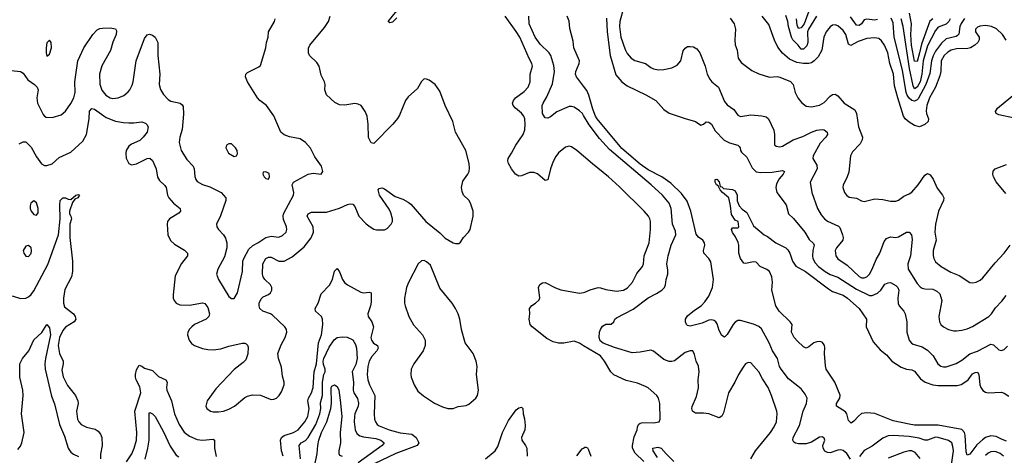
# Model space of a CAD drawing. Header units: inches. Extents: x 1173000 to 1307049, y 522583 to 678455.
# Tile 47 of 256: x 1205723 to 1213192, y 541516 to 544823. Entities that reach past the tile are written whole.
import ezdxf

# ---------------------------------------------------------------- set-up
doc = ezdxf.new("R2010")
doc.units = ezdxf.units.IN
doc.header["$MEASUREMENT"] = 0
doc.layers.add('B2504', color=7, linetype='Continuous')
doc.layers.add('B2514', color=7, linetype='Continuous')

msp = doc.modelspace()

# ---------------------------------------------------------------- linework, layer by layer
at = {"layer": 'B2504', "color": 5}
for points, elevation in [([(1208582.7, 544837.3), (1208550, 544804.1), (1208530, 544798), (1208517.2, 544810), (1208584.9, 544890)], 780), ([(1205610, 544442), (1205730, 544430.4), (1205750, 544415.8), (1205785.5, 544365.5), (1205835.9, 544330), (1205854.3, 544310), (1205863.5, 544290), (1205854, 544230), (1205858.5, 544190), (1205902.2, 544102.2), (1205910.3, 544090.3), (1205923, 544083), (1205970, 544081.1), (1206038.4, 544101.6), (1206070, 544128.2), (1206110, 544186), (1206132.7, 544230), (1206144.4, 544270), (1206142.2, 544350), (1206163.8, 544510), (1206210, 544608.2), (1206278.4, 544710), (1206310, 544744.4), (1206330, 544754.9), (1206350, 544758.7), (1206410, 544760.4), (1206450, 544752.7), (1206458, 544738), (1206453.7, 544710), (1206429.2, 544650.8), (1206411.1, 544588.9), (1206346.5, 544473.5), (1206327.7, 544410), (1206332.1, 544332.1), (1206346.5, 544286.5), (1206376, 544250), (1206408.4, 544230), (1206430, 544223.2), (1206470, 544228.3), (1206511.7, 544248.3), (1206545.3, 544274.7), (1206557.4, 544290), (1206575.3, 544324.7), (1206582.7, 544350), (1206606.4, 544510), (1206670, 544681), (1206690, 544706.8), (1206707.6, 544712.4), (1206730, 544704.9), (1206750, 544690.6), (1206770.4, 544650), (1206770.2, 544550), (1206786.7, 544410), (1206780.5, 544330), (1206790, 544292.7), (1206814.2, 544254.2), (1206850, 544216.5), (1206870, 544205.3), (1206941, 544190), (1206956.7, 544176.7), (1206962.8, 544162.8), (1206964.4, 544104.4), (1206956.5, 543990), (1206937.2, 543930), (1206932, 543890), (1206947.2, 543830), (1206990, 543760.3), (1207038, 543710), (1207046.3, 543690), (1207051.5, 543631.6), (1207058.4, 543610), (1207070, 543593.4), (1207110, 543570.4), (1207165.6, 543554.4), (1207251.9, 543511.9), (1207287.7, 543470), (1207285.5, 543450), (1207246.4, 543333.6), (1207216, 543270), (1207218.8, 543250), (1207230.7, 543230), (1207269.3, 543189.3), (1207283.5, 543163.5), (1207293.6, 543130), (1207293.8, 543090), (1207277, 543023), (1207227, 542930), (1207216.4, 542890), (1207230.3, 542850), (1207310, 542722), (1207330, 542707.3), (1207350, 542707.3), (1207375.1, 542750), (1207411.9, 542910), (1207415.8, 542990), (1207422, 543010), (1207460.3, 543079.6), (1207491, 543109), (1207530, 543128.7), (1207590, 543168.6), (1207630, 543180.6), (1207690, 543172.9), (1207716.4, 543183.6), (1207743.5, 543210), (1207749.8, 543230), (1207747.8, 543250), (1207725, 543305), (1207721.7, 543330), (1207725.4, 543350), (1207800.6, 543490), (1207803.4, 543510), (1207789.8, 543570), (1207800.4, 543590), (1207910, 543649.2), (1207950, 543656.9), (1208009.3, 543650.7), (1208023.7, 543670), (1208012.6, 543710), (1207961.2, 543781.2), (1207927.8, 543847.8), (1207890.6, 543890.5), (1207850, 543918.8), (1207770, 543934), (1207730, 543947.6), (1207704, 543970), (1207650, 544092.7), (1207595.1, 544170), (1207543.7, 544210), (1207527, 544230), (1207451.6, 544350), (1207435.1, 544390), (1207439.3, 544410), (1207450, 544420.7), (1207536.1, 544463.9), (1207550, 544476), (1207591, 544610), (1207595.4, 544650), (1207606.9, 544690), (1207609.8, 544730.2), (1207657, 544810), (1207662, 544830)], 840), ([(1205719.2, 543880.8), (1205750, 543896.5), (1205770, 543895.3), (1205810, 543855.3), (1205850, 543780.7), (1205888.6, 543728.6), (1205910, 543715.5), (1205930, 543715.8), (1205970, 543729.1), (1206023.2, 543776.8), (1206110, 543818), (1206200.8, 543899.2), (1206230.6, 543950), (1206249.3, 544070), (1206252.3, 544127.8), (1206270, 544148.4), (1206290, 544143.6), (1206378.9, 544078.9), (1206450, 544052.4), (1206510, 544041), (1206550, 544038.6), (1206590, 544039), (1206650, 544047.2), (1206676.3, 544036.3), (1206687.4, 544027.4), (1206697, 544010), (1206688.9, 543970), (1206659.6, 543930), (1206633.4, 543906.6), (1206570, 543878.2), (1206550, 543862.7), (1206531.2, 543830), (1206527.7, 543807.7), (1206530.2, 543770.2), (1206550, 543730.6), (1206570, 543720.4), (1206610, 543728.7), (1206690, 543768), (1206710, 543770.6), (1206730, 543754), (1206757, 543690), (1206767.7, 543627.7), (1206782.6, 543602.5), (1206825.2, 543565.2), (1206833.1, 543550), (1206843.6, 543490), (1206854.9, 543470), (1206889.4, 543429.5), (1206939.5, 543390), (1206942, 543370), (1206930, 543354), (1206859.3, 543310), (1206844.2, 543290), (1206841.7, 543270), (1206847.7, 543190), (1206867.5, 543147.5), (1206898, 543118), (1206974.2, 543074.2), (1206997, 543050), (1206996.4, 543030), (1206950, 542971.6), (1206902.1, 542877.9), (1206886.1, 542733.9), (1206887.8, 542707.8), (1206894, 542690), (1206908.8, 542670), (1206937.2, 542657.2), (1207010, 542655.9), (1207110, 542674), (1207128.1, 542668.1), (1207150, 542638), (1207162.6, 542590), (1207158, 542570), (1207136.9, 542550), (1207050, 542507.8), (1207027.6, 542492.4), (1207010, 542472.8), (1206999.2, 542450), (1206996.4, 542430), (1207007.5, 542390), (1207025.8, 542365.8), (1207050, 542348.2), (1207110, 542327.5), (1207150, 542319.8), (1207190, 542317.7), (1207250, 542324.6), (1207310, 542344.6), (1207410, 542366.7), (1207430, 542367.4), (1207441.3, 542361.3), (1207451.7, 542351.7), (1207456, 542336), (1207454.5, 542285.5), (1207438.6, 542241.4), (1207419.1, 542220.9), (1207350, 542166.6), (1207210, 542021.1), (1207145.8, 541930), (1207135.1, 541890), (1207142.7, 541870), (1207170, 541850.8), (1207190, 541846.5), (1207230, 541846.1), (1207270, 541851.8), (1207310, 541865.9), (1207352.2, 541887.8), (1207430, 541954.3), (1207450, 541964.9), (1207490, 541974), (1207550, 541972.7), (1207610, 541946), (1207630, 541940.4), (1207650, 541942.4), (1207670, 541950.4), (1207691.2, 541970), (1207710, 541997.1), (1207729.8, 542050), (1207729.8, 542070), (1207716.3, 542116.3), (1207710, 542185.2), (1207686, 542250), (1207681.2, 542290), (1207705.6, 542354.4), (1207737.2, 542410), (1207749.7, 542450), (1207746.3, 542470), (1207733, 542490), (1207639.8, 542579.8), (1207626.3, 542590), (1207567.6, 542610), (1207543.5, 542630), (1207538.7, 542650), (1207540.8, 542670), (1207555.1, 542704.9), (1207570, 542718.6), (1207610, 542737.8), (1207625.1, 542750), (1207635.7, 542770), (1207634.8, 542790), (1207625.6, 542810), (1207581.8, 542850), (1207569.9, 542869.9), (1207564.7, 542890), (1207567.9, 542970), (1207589.3, 543010.7), (1207610, 543020.2), (1207630, 543019.3), (1207690, 542989.2), (1207730, 542990.2), (1207790, 543021.7), (1207880.7, 543099.3), (1207934.4, 543165.6), (1207951.1, 543210), (1207949.2, 543250), (1207904.4, 543330), (1207912, 543350), (1207937.8, 543362.2), (1208050, 543362.6), (1208150, 543391.3), (1208210, 543419.6), (1208230, 543424.6), (1208250, 543422.4), (1208264.9, 543404.9), (1208295.5, 543330), (1208350, 543273), (1208380.7, 543250), (1208410, 543232.4), (1208430, 543227.4), (1208490, 543227.4), (1208510, 543237), (1208541.7, 543270), (1208550.7, 543290), (1208550.7, 543310), (1208537.6, 543357.6), (1208525.1, 543385.1), (1208452.7, 543490), (1208442, 543530), (1208450, 543542), (1208470, 543546), (1208490, 543539.3), (1208570, 543480.3), (1208630, 543459.5), (1208670, 543438.3), (1208690, 543421.1), (1208803.7, 543290), (1208910, 543203.6), (1208950, 543165.4), (1209010, 543128.6), (1209030, 543122.9), (1209055.3, 543124.7), (1209066.6, 543133.4), (1209089.7, 543170), (1209128, 543210), (1209139.7, 543230), (1209164, 543330), (1209162.6, 543370), (1209142.6, 543430), (1209130, 543451.6), (1209089.8, 543489.8), (1209078.4, 543518.4), (1209073.4, 543550), (1209084, 543596), (1209123.1, 543650), (1209132.1, 543670), (1209135.8, 543695.8), (1209133.7, 543730), (1209106.9, 543830), (1209028.9, 543968.9), (1209007.6, 544050), (1208951.1, 544170), (1208910, 544281.2), (1208874.5, 544330), (1208830, 544363.7), (1208810, 544372.3), (1208790, 544372.7), (1208770, 544354), (1208740.4, 544299.6), (1208670, 544237), (1208650.4, 544210), (1208603.2, 544096.8), (1208587.8, 544072.2), (1208553.4, 544030), (1208410, 543884), (1208390, 543888.7), (1208370, 543928), (1208365.6, 544030), (1208357.6, 544090), (1208344.9, 544124.9), (1208312.7, 544170), (1208290, 544182), (1208265.6, 544185.6), (1208190, 544173.7), (1208150, 544177.2), (1208113.1, 544193.1), (1208050, 544252), (1208038.8, 544290), (1208039.8, 544330), (1208035.6, 544350), (1208010, 544402.7), (1207994.3, 544470), (1207977.5, 544497.5), (1207921.3, 544550), (1207914, 544570), (1207914, 544606), (1207923.5, 544630), (1208036.3, 544763.7), (1208066.3, 544810), (1208078.3, 544850)], 820), ([(1210000, 543786.4), (1209950, 543830.4), (1209910, 543856.5), (1209890, 543862.2), (1209864.2, 543855.8), (1209810, 543811.1), (1209790, 543784.4), (1209770, 543746.9), (1209748.9, 543690), (1209730, 543606.6), (1209710, 543602.2), (1209650, 543653.7), (1209623.8, 543663.8), (1209590, 543662.5), (1209530, 543637.1), (1209510, 543635.5), (1209484.7, 543650), (1209452.9, 543690), (1209431.6, 543730), (1209426.3, 543750), (1209427.4, 543770), (1209454.8, 543810), (1209485.4, 543870), (1209542.5, 543950), (1209554.6, 543985.4), (1209558, 544030), (1209554, 544070), (1209546.4, 544090), (1209530, 544113.2), (1209483.9, 544150), (1209467.4, 544170), (1209461.7, 544190), (1209468.2, 544210), (1209484.4, 544230), (1209550, 544276.2), (1209580.9, 544310), (1209596.4, 544350), (1209595.3, 544410), (1209612.2, 544470), (1209608.4, 544490), (1209586.9, 544526.9), (1209515.7, 544690), (1209490, 544732.8), (1209406, 544850)], 780), ([(1210000, 544095.7), (1209991.4, 544110), (1209970, 544131.8), (1209930, 544157.8), (1209910, 544164.8), (1209890, 544164.5), (1209796.4, 544123.6), (1209750, 544084.7), (1209730, 544075.6), (1209710, 544078), (1209704.4, 544084.4), (1209689.8, 544110), (1209686.2, 544170), (1209692.8, 544190), (1209722.7, 544237.3), (1209763.7, 544336.3), (1209780.5, 544430), (1209775.8, 544475.8), (1209753, 544550), (1209740.3, 544570), (1209670, 544636.2), (1209632.5, 544690), (1209588.9, 544790), (1209585, 544850)], 760), ([(1210000, 544317.5), (1209946, 544390), (1209938.9, 544410), (1209941.6, 544430), (1209968, 544490), (1209968.6, 544510), (1209927.3, 544610), (1209920.7, 544660.7), (1209895.2, 544755.2), (1209890.4, 544810.4), (1209875.2, 544850)], 740), ([(1205666.3, 542726.3), (1205730, 542705.5), (1205770, 542708.7), (1205790, 542718.2), (1205810, 542735.9), (1205830, 542765.4), (1205935.4, 542964.6), (1206016.1, 543190), (1206031.1, 543310), (1206026.2, 543413.8), (1206030, 543450.8), (1206050, 543470.6), (1206070, 543470.7), (1206090, 543460.7), (1206110, 543458.8), (1206149, 543490), (1206170, 543494.4), (1206175.5, 543490), (1206162.8, 543470), (1206140.7, 543459.3), (1206124.4, 543435.6), (1206100.2, 543370), (1206100.2, 543350), (1206111.5, 543330), (1206115.6, 543310), (1206104.2, 543270), (1206102.8, 543170), (1206122.4, 542990), (1206123.6, 542910), (1206114.9, 542870), (1206065.1, 542774.9), (1206054.4, 542710), (1206055.4, 542670), (1206063.4, 542643.4), (1206130.3, 542590), (1206144.6, 542570), (1206148.7, 542550), (1206135.8, 542530), (1206070, 542487.6), (1206050, 542464.2), (1206025.8, 542410), (1206014.4, 542350), (1206023.8, 542290), (1206053.4, 542230), (1206053.4, 542210), (1206042.7, 542162.7), (1206051.7, 542111.7), (1206086.4, 542046.4), (1206146, 541970), (1206163.2, 541930), (1206165.8, 541910), (1206154.2, 541850), (1206162.6, 541790), (1206171.5, 541770), (1206190, 541749), (1206229.4, 541729.4), (1206295.5, 541715.5), (1206319.2, 541699.2), (1206336.9, 541676.9), (1206345.6, 541650), (1206348.4, 541590), (1206335.8, 541524.2), (1206334.8, 541490)], 780), ([(1207721, 541510), (1207709.8, 541550), (1207700.8, 541630), (1207707.9, 541650), (1207730, 541666.1), (1207799.8, 541690), (1207834.6, 541710), (1207885.2, 541770), (1207908.3, 541810), (1207918.3, 541870), (1207909, 541930), (1207912.8, 541950), (1207935.7, 541990), (1207949.4, 542030), (1207956.3, 542150), (1207974.6, 542210), (1207990.4, 542370), (1208011.9, 542430), (1208022.9, 542510), (1208020.7, 542550), (1208013.5, 542570), (1207966.6, 542610), (1207963.5, 542630), (1207986.6, 542670), (1208010, 542741.8), (1208073.9, 542806.2), (1208095.8, 542850), (1208110, 542913), (1208130, 542934), (1208150, 542908), (1208171.4, 542850), (1208188, 542828), (1208210, 542809.4), (1208310, 542753.8), (1208330, 542749.3), (1208375.5, 542755.5), (1208390.2, 542750.3), (1208390, 542679.3), (1208385.2, 542650), (1208365.1, 542590), (1208366.7, 542570), (1208394.4, 542530), (1208406.4, 542490), (1208386.6, 542410), (1208390.9, 542390), (1208407.3, 542367.3), (1208436.1, 542350), (1208441.8, 542330), (1208432.9, 542310), (1208394.6, 542265.4), (1208374.6, 542230), (1208363.1, 542190), (1208359.3, 542130), (1208364.6, 542090), (1208376.3, 542050), (1208416.1, 541970), (1208411.6, 541830), (1208415.2, 541790), (1208422, 541770), (1208435.8, 541750), (1208450, 541740.2), (1208526, 541710), (1208610, 541687.2), (1208696.5, 541676.5), (1208730, 541650.2), (1208752, 541610), (1208738.3, 541590), (1208575.2, 541530), (1208411, 541450)], 780), ([(1210000, 542348.1), (1209970, 542366.2), (1209930, 542381.8), (1209850, 542366.2), (1209810, 542366.2), (1209770, 542376.5), (1209722.5, 542402.5), (1209610, 542491.4), (1209594.9, 542510), (1209587.5, 542550), (1209592.9, 542590), (1209591.5, 542630), (1209607, 542653), (1209636, 542670), (1209664.2, 542695.8), (1209669.6, 542710.4), (1209658.7, 542790), (1209668.4, 542811.6), (1209690, 542824.9), (1209710, 542828.5), (1209786.4, 542786.4), (1209827.8, 542772.2), (1209970, 542747.2), (1210000, 542751.8)], 780), ([(1205710, 541560.7), (1205730, 541584.6), (1205740.2, 541610), (1205755.7, 541690), (1205735.5, 541830), (1205750.3, 541970.3), (1205746.6, 542010), (1205723.6, 542110), (1205724.7, 542210), (1205743.2, 542250), (1205792.9, 542310), (1205830, 542392.4), (1205890, 542448), (1205930, 542507.7), (1205950, 542484), (1205956.6, 542430), (1205918.2, 542250), (1205913.6, 542210), (1205916, 542170), (1205964.2, 541964.2), (1205987.7, 541907.7), (1206024.9, 541750), (1206062.2, 541662.2), (1206090, 541570.3), (1206097.7, 541557.7), (1206110, 541539.6), (1206130, 541524.4), (1206170, 541507.9)], 760), ([(1207853.1, 541490), (1207842.9, 541590), (1207858, 541610), (1207890, 541629.5), (1207911, 541650), (1207968.7, 541750), (1207998.8, 541830), (1208007.8, 541870), (1208005.9, 541914.1), (1208019.9, 541970), (1208018.9, 542070), (1208029.9, 542130.1), (1208039.6, 542150), (1208039.7, 542170), (1208026.5, 542206.5), (1208025.4, 542230), (1208030, 542250.8), (1208070, 542337.8), (1208108.4, 542391.6), (1208130, 542410.3), (1208170, 542416.5), (1208206.5, 542413.5), (1208250, 542391.6), (1208270, 542356.4), (1208277.9, 542330), (1208282.4, 542250), (1208273.9, 542206.1), (1208245.2, 542150), (1208254.5, 542070), (1208253.8, 542010), (1208258.5, 541990), (1208286.5, 541946.5), (1208292.4, 541912.4), (1208290.1, 541890), (1208265, 541830), (1208262, 541810), (1208259.8, 541770), (1208268.6, 541708.6), (1208281.6, 541681.6), (1208303.6, 541663.6), (1208330, 541655.9), (1208424, 541644), (1208463.7, 541630), (1208486.7, 541610), (1208473.7, 541590), (1208290, 541459.9)], 760), ([(1206532.7, 541467.3), (1206572.5, 541527.5), (1206590.5, 541570), (1206607.8, 541630), (1206611.7, 541690), (1206596.9, 541850), (1206640.7, 541990), (1206634.6, 542034.6), (1206607.2, 542090), (1206600.4, 542110), (1206600.9, 542130), (1206610, 542163.7), (1206630, 542200.4), (1206650, 542193.1), (1206670, 542176.2), (1206730, 542160.4), (1206775.2, 542115.2), (1206832.2, 542090), (1206841.7, 542070), (1206836.5, 542030), (1206838.8, 542010), (1206874.8, 541930), (1206896.1, 541830), (1206931.7, 541750), (1206971.7, 541691.7), (1207010, 541662), (1207070, 541636.3), (1207110, 541631.6), (1207190, 541637.8), (1207199.7, 541630), (1207201, 541570), (1207212.8, 541507.2)], 780), ([(1207958.6, 541430), (1207980.6, 541530), (1207983.6, 541590), (1207992.5, 541630), (1208012.8, 541690), (1208051.7, 541770), (1208084.1, 541870), (1208089.5, 541910), (1208085.9, 542030), (1208090, 542041.1), (1208110, 542051.6), (1208130, 542037.4), (1208143.5, 542010), (1208155, 541935), (1208165.4, 541810), (1208154.9, 541690), (1208156.9, 541610), (1208142.7, 541550), (1208143.2, 541530), (1208150, 541516.5), (1208168.8, 541508.8)], 740), ([(1206673.8, 541486.2), (1206696, 541570), (1206706.3, 541630), (1206705.6, 541834.4), (1206710, 541840.5), (1206730, 541831.6), (1206750, 541811.6), (1206814.8, 541694.8), (1206865.4, 541585.4), (1206910, 541517.4), (1206930, 541504.8)], 760), ([(1209257, 541490), (1209330, 541548.7), (1209350, 541583.8), (1209384.2, 541690), (1209430, 541781.3), (1209490, 541860.3), (1209510, 541876.9), (1209530, 541881.6), (1209539.5, 541870), (1209541.1, 541830), (1209551.9, 541791.9), (1209557.2, 541742.8), (1209554.3, 541710), (1209530.2, 541650), (1209533.2, 541630), (1209560.7, 541590), (1209569.2, 541570), (1209572.2, 541510)], 780), ([(1209948.1, 541511.9), (1209990, 541563.9), (1210000, 541570.8)], 780)]:
    msp.add_lwpolyline(points, dxfattribs=dict(at, elevation=elevation))
for points, elevation in [([(1205950, 544668), (1205930, 544646), (1205924, 544610), (1205922.8, 544570), (1205930, 544544.7), (1205950, 544562), (1205964, 544610), (1205962, 544650)], 860), ([(1207330, 543879), (1207310, 543879), (1207292, 543870), (1207287.3, 543850), (1207307.7, 543810), (1207350, 543784.9), (1207368, 543790), (1207375.1, 543804.9), (1207372.3, 543830), (1207361.2, 543850)], 860), ([(1207590, 543668), (1207570, 543666), (1207566.8, 543650), (1207578, 543630), (1207590, 543618), (1207610, 543612), (1207619, 543630), (1207616, 543656)], 860), ([(1205830, 543447), (1205807.4, 543430), (1205801.7, 543410), (1205802.3, 543390), (1205810, 543368.2), (1205830, 543343.8), (1205850, 543339.3), (1205863, 543357), (1205863.5, 543390), (1205850, 543432)], 820), ([(1205790, 543108.2), (1205770, 543102.6), (1205750.3, 543070), (1205754.3, 543050), (1205768.6, 543028.6), (1205790, 543024.6), (1205810, 543048.2), (1205813.6, 543070), (1205810, 543091.8)], 820), ([(1208790, 542993.6), (1208770, 542991.8), (1208746.3, 542970), (1208671.7, 542828.3), (1208658.4, 542790), (1208642, 542710), (1208641.8, 542670), (1208646.3, 542650), (1208675.8, 542570), (1208710, 542506.7), (1208779.7, 542430), (1208797.8, 542390), (1208797.8, 542350), (1208784.3, 542310), (1208712.8, 542210), (1208693.8, 542170), (1208689.2, 542130), (1208692.6, 542110), (1208714.7, 542050), (1208743.5, 542003.5), (1208786.7, 541966.7), (1208870, 541911.1), (1208930, 541882.9), (1208970, 541872.2), (1209010, 541872.2), (1209050, 541886.5), (1209110, 541894.6), (1209130, 541903.7), (1209182.9, 541950), (1209196.3, 541970), (1209202.3, 542010), (1209188.4, 542130), (1209192.6, 542190), (1209186.9, 542230), (1209163, 542290), (1209102.3, 542370), (1209075.6, 542470), (1209061.5, 542550), (1209048.5, 542590), (1209028.4, 542630), (1209002.6, 542670), (1208910, 542784.2), (1208838.5, 542958.5), (1208810, 542985.6)], 820)]:
    msp.add_lwpolyline(points, close=True, dxfattribs=dict(at, elevation=elevation))
at = {"layer": 'B2514', "color": 5}
for points, elevation in [([(1210302.4, 544910), (1210275.1, 544810), (1210272.5, 544770), (1210284.3, 544690), (1210315.5, 544595.5), (1210330, 544564.9), (1210360.3, 544530), (1210390, 544513.6), (1210470, 544490.3), (1210510, 544459.5), (1210530, 544450.3), (1210570, 544441.7), (1210610, 544444), (1210670, 544456.5), (1210710, 544476.5), (1210737.2, 544510), (1210755, 544585), (1210770, 544607), (1210790, 544618.4), (1210810, 544620.3), (1210835.6, 544615.6), (1210860.5, 544600.5), (1210883.6, 544570), (1210923.2, 544470), (1210938.4, 544410), (1210957.6, 544370), (1210973.1, 544350), (1211023.6, 544310), (1211070, 544202), (1211090, 544177.1), (1211140, 544140), (1211170, 544097.1), (1211190, 544088.9), (1211270, 544100.8), (1211353.3, 544093.3), (1211385.5, 544085.5), (1211403, 544070), (1211443.2, 543983.2), (1211449, 543950), (1211450, 543872), (1211462, 543862), (1211490, 543857.4), (1211510, 543862.4), (1211591.2, 543910), (1211664.9, 543935.1), (1211729.6, 543970), (1211770, 543983.2), (1211810, 543988.3), (1211825.7, 543985.7), (1211847.6, 543970), (1211851.1, 543950), (1211837.8, 543930), (1211794.8, 543885.2), (1211742, 543790), (1211740.2, 543770), (1211770, 543718), (1211772.9, 543690), (1211720.2, 543590), (1211731, 543510), (1211775.6, 543390), (1211801.9, 543341.9), (1211829.1, 543310), (1211850, 543293.5), (1211935.1, 543255.1), (1211944.1, 543244.1), (1211964.7, 543190), (1211970.2, 543170), (1211966, 543150), (1211918.8, 543090), (1211910.2, 543070), (1211913.8, 543030), (1211928.2, 543008.3), (1212000.2, 542960.2), (1212090, 542873.4), (1212110, 542863.3), (1212130, 542861.9), (1212150, 542871.3), (1212168.7, 542890), (1212190.7, 542930), (1212218.8, 543001.2), (1212248.9, 543050), (1212281.3, 543138.7), (1212298.6, 543161.4), (1212330, 543173.7), (1212370, 543170.4), (1212390, 543173.7), (1212450, 543208.5), (1212470, 543210.3), (1212488.9, 543188.9), (1212493.6, 543153.6), (1212479.8, 543030), (1212459.7, 542970), (1212463.9, 542930), (1212530, 542821.1), (1212554.9, 542794.9), (1212570, 542784.4), (1212590, 542779.1), (1212650, 542776.2), (1212681.1, 542761.1), (1212701.8, 542741.8), (1212717.3, 542690), (1212696.5, 542570), (1212701.3, 542530), (1212711.8, 542510), (1212730, 542490.3), (1212770, 542471.8), (1212810, 542461.7), (1212830, 542461.7), (1212870, 542465.3), (1212910, 542475.3), (1212950, 542492.9), (1213074, 542570), (1213094.5, 542590), (1213125.1, 542634.9), (1213174.4, 542685.6), (1213206.2, 542730)], 760), ([(1211710, 544886.8), (1211672.7, 544790), (1211650, 544761.4), (1211630, 544755), (1211621.1, 544781.1), (1211614.9, 544830)], 740), ([(1210174.6, 544834.6), (1210179.4, 544730), (1210203, 544550), (1210245, 544405), (1210290.2, 544350), (1210330, 544319.3), (1210472.8, 544252.8), (1210548.5, 544210), (1210610, 544139.6), (1210650, 544113.6), (1210770, 544071.5), (1210849.2, 544049.2), (1210890, 544023), (1210910, 544030.7), (1210930, 544046.7), (1210950, 544045.7), (1210970, 544030.3), (1210998.2, 543978.3), (1211068, 543908), (1211107.7, 543887.7), (1211170.2, 543870.2), (1211180.7, 543860.7), (1211188.2, 543850), (1211190.4, 543830.4), (1211197.6, 543817.6), (1211239.1, 543779.1), (1211278.5, 543698.5), (1211310, 543668.9), (1211342.2, 543662.2), (1211430, 543664.7), (1211510, 543678.4), (1211524, 543670), (1211514.9, 543650), (1211484.6, 543615.4), (1211463.4, 543576.7), (1211458.6, 543550), (1211465.6, 543510), (1211536.7, 543416.7), (1211554.3, 543350), (1211592.3, 543312.3), (1211679.1, 543210), (1211712.8, 543152.8), (1211744.7, 543124.7), (1211750.2, 543110), (1211739.8, 543070), (1211735.9, 543030), (1211739, 543010), (1211757.3, 542977.3), (1211783, 542950), (1211832.3, 542910), (1211870, 542889), (1211930, 542867.5), (1212070, 542777.9), (1212170, 542730.1), (1212190, 542729.4), (1212230, 542747.8), (1212255.9, 542770), (1212285.8, 542814.2), (1212310, 542826.4), (1212330, 542826.5), (1212370, 542805.2), (1212383.8, 542790), (1212391.6, 542770), (1212384.6, 542710), (1212387.3, 542667.3), (1212395, 542650), (1212430.1, 542610.1), (1212441.1, 542590), (1212451.6, 542530), (1212451.7, 542450), (1212470.3, 542390), (1212488.3, 542368.3), (1212500.7, 542360.7), (1212570, 542340.2), (1212610, 542314.2), (1212652, 542270), (1212686.7, 542210), (1212710, 542192), (1212730, 542186.5), (1212750, 542188), (1212826.6, 542213.4), (1212870, 542239.1), (1212930, 542286.2), (1212990, 542306.5), (1213090, 542358.9), (1213110, 542353.7), (1213150, 542317.6), (1213170, 542312), (1213190, 542318.7), (1213215.8, 542344.2)], 740), ([(1211113.6, 544833.6), (1211141.7, 544790), (1211152.9, 544750), (1211148.9, 544668.9), (1211151.7, 544631.7), (1211165.5, 544590), (1211173.7, 544530), (1211196.9, 544496.9), (1211278, 544438), (1211330, 544412.4), (1211410, 544386.7), (1211470, 544390.3), (1211490, 544386.5), (1211570, 544354), (1211590.2, 544330.2), (1211606.3, 544270), (1211625.7, 544230), (1211653.4, 544193.4), (1211690, 544166.7), (1211730, 544162.3), (1211790, 544174.9), (1211824.8, 544195.2), (1211870, 544240.9), (1211890, 544254.3), (1211910, 544256), (1211930, 544244.2), (1211977, 544190), (1212059, 544138.9), (1212071.2, 544110), (1212085.5, 544010), (1212116.2, 543930), (1212114.9, 543910), (1212098.7, 543881.3), (1212040.9, 543819.1), (1212026.4, 543790), (1212013.8, 543666.2), (1211998, 543622), (1211970.5, 543570), (1211966.4, 543550), (1211979.3, 543510), (1211994, 543490), (1212015.8, 543475.8), (1212070, 543467), (1212110, 543446.7), (1212130, 543443.7), (1212210, 543461.5), (1212270, 543458.3), (1212330, 543445.7), (1212370, 543445.7), (1212390, 543453.4), (1212430, 543483.7), (1212470, 543500.3), (1212490, 543514.3), (1212537.6, 543570), (1212590, 543643), (1212610, 543654.4), (1212630, 543644.9), (1212652.5, 543612.5), (1212683.2, 543543.3), (1212724.4, 543490), (1212732.8, 543470), (1212731.4, 543450), (1212692.7, 543370), (1212669.2, 543269.2), (1212665.6, 543210), (1212674.4, 543150), (1212651.4, 543070), (1212651.4, 543031.4), (1212656.9, 543010), (1212670, 542984.9), (1212712.7, 542950), (1212785.5, 542905.5), (1212850, 542882), (1212930, 542828.9), (1212950, 542825.7), (1212979, 542830), (1213010, 542845.3), (1213030, 542863.1), (1213122.2, 542977.8), (1213190.9, 543050), (1213237.7, 543110)], 780), ([(1213206.7, 544666.7), (1213178, 544710), (1213132.4, 544752.4), (1213095.6, 544770), (1213050, 544779.5), (1213006.9, 544773.1), (1212990, 544765.1), (1212974, 544750), (1212974.7, 544730), (1213001.2, 544690), (1213002.3, 544670), (1212991, 544650), (1212968.2, 544630), (1212935.3, 544610), (1212915.5, 544604.5), (1212830, 544600.8), (1212790, 544591), (1212764, 544576), (1212734.8, 544550), (1212712.1, 544510), (1212710.9, 544430), (1212703.1, 544396.9), (1212670.1, 544310), (1212623.6, 544230), (1212603.3, 544170), (1212598.6, 544130), (1212601.5, 544110), (1212617.2, 544070), (1212613.4, 544050), (1212590, 544027.8), (1212550, 544009.1), (1212510, 544019.4), (1212470, 544043.7), (1212441.1, 544070), (1212428.2, 544090), (1212383.2, 544230), (1212359.6, 544319.6), (1212352.3, 544410), (1212323.8, 544490), (1212308, 544570), (1212283.9, 544630), (1212261.5, 544661.5), (1212239.9, 544679.9), (1212210, 544686), (1212150, 544680.7), (1212083.4, 544656.6), (1212027.8, 544627.8), (1212010, 544637.2), (1211989.8, 544710), (1211970, 544741), (1211930, 544776), (1211910, 544783.5), (1211890, 544781.5), (1211870, 544768.4), (1211841.1, 544730), (1211824.1, 544690), (1211809.1, 544590), (1211779.1, 544540.9), (1211750, 544509.6), (1211730, 544496.3), (1211710, 544491.1), (1211669.2, 544490.8), (1211617.3, 544497.3), (1211562.3, 544522.3), (1211508.4, 544568.4), (1211475, 544615), (1211448.3, 544668.3), (1211404.8, 544784.8), (1211354.5, 544850)], 780), ([(1211767, 544850), (1211706.7, 544750), (1211698.9, 544730), (1211700.6, 544650), (1211694.7, 544625.3), (1211670, 544599.4), (1211650, 544599.9), (1211629, 544630), (1211589, 544669), (1211576.8, 544690), (1211554.9, 544770), (1211548.9, 544810), (1211533.9, 544853.9)], 760), ([(1212230, 544823.4), (1212210, 544819.6), (1212150, 544825.5), (1212130, 544820.2), (1212109.4, 544790), (1212090, 544778.2), (1212070, 544780.4), (1212024.9, 544844.9)], 760), ([(1212889.3, 544830.7), (1212865.5, 544794.5), (1212855.3, 544770), (1212846.1, 544713.9), (1212838, 544702), (1212825.9, 544694.1), (1212750, 544676.2), (1212714.5, 544645.5), (1212670, 544583.6), (1212651.4, 544548.6), (1212639.5, 544510), (1212626.7, 544413.3), (1212597.1, 544330), (1212537.8, 544222.2), (1212530, 544213.3), (1212510, 544203.8), (1212490, 544208.3), (1212470, 544225.8), (1212454.4, 544250), (1212447.7, 544270), (1212419.9, 544439.9), (1212357.8, 544690), (1212350, 544797.6), (1212335.1, 544835.1)], 760), ([(1212781.9, 544830), (1212772, 544808), (1212750.4, 544789.6), (1212690, 544766.5), (1212670, 544739.8), (1212610, 544624.2), (1212576.3, 544510), (1212567.3, 544410), (1212554.3, 544350), (1212530, 544311.6), (1212510, 544297.3), (1212500.1, 544320.1), (1212472.5, 544452.5), (1212425.5, 544770), (1212409.6, 544830)], 740), ([(1212650, 544829.6), (1212628.1, 544811.9), (1212563.3, 544636.7), (1212550, 544569.8), (1212530, 544506), (1212510, 544508.2), (1212489.2, 544630), (1212484, 544710), (1212488.4, 544790), (1212472.3, 544872.3)], 720), ([(1212025.6, 541485.6), (1211996.5, 541530), (1211970, 541552.4), (1211950, 541556.5), (1211930, 541553.8), (1211870, 541533.8), (1211850, 541536.1), (1211830, 541548.4), (1211817.8, 541570), (1211816.1, 541590), (1211829.5, 541630), (1211826.6, 541646.6), (1211810, 541657), (1211790, 541653.6), (1211730, 541616.4), (1211690, 541603.5), (1211630, 541603.9), (1211607.9, 541607.9), (1211595.4, 541615.4), (1211587.2, 541630), (1211591, 541650), (1211637.3, 541742.7), (1211666.5, 541850), (1211692.3, 541910), (1211696.3, 541950), (1211681.1, 541981.1), (1211650, 542019.6), (1211555.8, 542095.8), (1211499.8, 542170), (1211487.6, 542190), (1211471.1, 542251.1), (1211433.2, 542310), (1211408.7, 542368.7), (1211350, 542476.9), (1211330, 542493.3), (1211290, 542510.9), (1211190, 542539.7), (1211170, 542538), (1211150, 542526), (1211135.3, 542510), (1211090, 542432.3), (1211070, 542412.7), (1211050, 542426), (1211030, 542463.7), (1211013, 542513), (1211002.6, 542530), (1210990, 542538.8), (1210970, 542544.2), (1210950, 542540.5), (1210901.1, 542518.9), (1210810, 542496.1), (1210790, 542500.4), (1210781.6, 542510), (1210774.1, 542530), (1210774.4, 542550), (1210790, 542574.4), (1210842.8, 542617.2), (1210892.9, 542650), (1210920.3, 542679.7), (1210950, 542722.8), (1210978.1, 542790), (1210985.6, 542850), (1210964.8, 542984.8), (1210949.8, 543009.8), (1210913.7, 543050), (1210911, 543070), (1210919.7, 543110), (1210918.5, 543130), (1210906, 543150), (1210871.3, 543171.3), (1210853.7, 543193.7), (1210815, 543370), (1210785.4, 543445.4), (1210744.3, 543504.2), (1210662.7, 543582.7), (1210593.1, 543630), (1210490, 543683.5), (1210430, 543725.3), (1210290, 543844.3), (1210103.4, 544070), (1210090, 544091.1), (1210070, 544142.2), (1210039.5, 544250), (1210024.5, 544284.5), (1210000, 544317.5)], 740), ([(1213270, 544074.9), (1213150, 544100.3), (1213129.7, 544110), (1213125.8, 544125.8), (1213140.5, 544150), (1213283.5, 544270)], 780), ([(1211269.8, 541490), (1211303.5, 541550), (1211417.7, 541690), (1211447.4, 541732.6), (1211463.9, 541770), (1211468.7, 541830), (1211466.4, 541850), (1211426.3, 541970), (1211401, 542030), (1211357.5, 542097.5), (1211330, 542149.7), (1211270, 542218.7), (1211250, 542221.3), (1211230, 542209.6), (1211210, 542185.6), (1211175.8, 542130), (1211148.7, 542071.3), (1211099.1, 541990), (1211062, 541838), (1211050, 541813.2), (1211030, 541799.3), (1210950, 541829.7), (1210910, 541836.3), (1210850, 541835.6), (1210827, 541850), (1210821.6, 541870), (1210825.4, 541885.4), (1210856.5, 541963.5), (1210871.5, 542028.5), (1210870.8, 542090), (1210877.8, 542150), (1210871.6, 542191.6), (1210854.7, 542230), (1210842, 542282), (1210830, 542308.7), (1210810, 542309.2), (1210770, 542297), (1210690, 542234), (1210670, 542228), (1210650, 542228.3), (1210610, 542244.4), (1210530, 542307.6), (1210510, 542314), (1210430, 542299.1), (1210370, 542294), (1210235.3, 542335.3), (1210150, 542366.9), (1210125.4, 542385.4), (1210117.5, 542410), (1210122, 542450), (1210128.5, 542471.5), (1210143.9, 542496.1), (1210170, 542510.2), (1210210, 542511.6), (1210229.7, 542530), (1210237.6, 542550), (1210250, 542560.3), (1210375.7, 542624.3), (1210490, 542711.7), (1210554.7, 542745.3), (1210593, 542770), (1210614.7, 542790), (1210623, 542810), (1210627.4, 542850), (1210639.3, 542890), (1210640.6, 542920.6), (1210632.9, 542970), (1210641.8, 543030), (1210665.2, 543110), (1210699.5, 543190), (1210697.8, 543217.8), (1210676.1, 543270), (1210664.5, 543390), (1210650, 543429.6), (1210598.4, 543490), (1210514.3, 543570), (1210197.7, 543837.7), (1210121, 543921), (1210043.6, 544023.6), (1210000, 544095.7)], 760), ([(1210000, 542751.8), (1210010, 542753.4), (1210050, 542771.6), (1210110, 542788.8), (1210130, 542787), (1210170, 542773.4), (1210250, 542761.7), (1210304, 542770), (1210332.6, 542787.4), (1210370.8, 542829.2), (1210404.8, 542895.2), (1210447.3, 542950), (1210455.1, 542970), (1210460.5, 543030), (1210498.7, 543130), (1210508.4, 543230), (1210507.2, 543290), (1210502.4, 543310), (1210493.8, 543330), (1210460.9, 543370), (1210274, 543554.1), (1210189.9, 543630), (1210067.2, 543727.2), (1210000, 543786.4)], 780), ([(1213204.1, 543504.1), (1213130, 543592), (1213110, 543629.3), (1213104.7, 543650), (1213106.9, 543673.1), (1213122.7, 543690), (1213210, 543724.5)], 780), ([(1213210, 541624.5), (1213175.6, 541635.6), (1213130, 541658.6), (1213090, 541664), (1213050, 541651.7), (1213025.8, 541634.2), (1212984.7, 541595.3), (1212930, 541524.4), (1212910, 541517.7), (1212902, 541542), (1212895.6, 541670), (1212890.3, 541690.3), (1212870, 541712.2), (1212690, 541743.8), (1212510, 541746), (1212470, 541751.7), (1212350, 541776.6), (1212210, 541832.7), (1212150, 541838.8), (1212110, 541832.5), (1212086, 541814), (1212050, 541774.7), (1212030, 541760.7), (1212024.2, 541764.2), (1212010, 541781.2), (1211997.8, 541830), (1211987.2, 541847.1), (1211918.7, 541890), (1211918.7, 541910), (1211945.1, 541950), (1211947, 541973), (1211906.8, 542070), (1211841.4, 542170), (1211835.3, 542195.3), (1211827.6, 542287.6), (1211830, 542335.3), (1211828.3, 542350), (1211821.3, 542361.3), (1211810, 542374.1), (1211790, 542380.2), (1211770, 542378.2), (1211748.4, 542370), (1211710, 542339.5), (1211690, 542329.5), (1211670, 542339.3), (1211623.5, 542383.5), (1211598.7, 542410), (1211577.6, 542450), (1211581.6, 542510), (1211567.6, 542530), (1211484.7, 542610), (1211459.8, 542650), (1211429.8, 542770), (1211432.5, 542830), (1211429, 542870), (1211411.1, 542910), (1211390, 542927.6), (1211340.5, 542950), (1211310, 542981.3), (1211290, 542985.3), (1211230, 542972), (1211215.5, 542975.5), (1211190, 543009), (1211178, 543050), (1211177.2, 543110), (1211172.5, 543132.5), (1211153.2, 543173.2), (1211130, 543208), (1211122, 543230), (1211130, 543242), (1211170, 543242), (1211174.6, 543245.4), (1211178, 543250), (1211173.2, 543290), (1211150, 543302), (1211123, 543343), (1211116.3, 543410), (1211102, 543470), (1211054, 543510), (1211037.2, 543530), (1211022, 543562), (1211010, 543569), (1210998, 543590), (1210998, 543610), (1211011.2, 543611.2), (1211030, 543590.6), (1211036, 543556), (1211050, 543553), (1211062, 543542), (1211130, 543534.4), (1211150, 543523.2), (1211165.1, 543490), (1211166.5, 543446.5), (1211181.1, 543410), (1211204.4, 543384.4), (1211238.4, 543358.4), (1211290, 543257), (1211370, 543188.7), (1211396, 543176), (1211458, 543130), (1211535.3, 543090), (1211550, 543075.3), (1211564.9, 543050), (1211584.5, 542990), (1211611.7, 542951.7), (1211684.9, 542910), (1211858.5, 542778.5), (1211890, 542760.6), (1211970, 542731.5), (1212003.6, 542710), (1212091.6, 542630), (1212145.5, 542550), (1212145.3, 542490), (1212198.3, 542378.3), (1212250, 542316.5), (1212298.2, 542278.3), (1212339.1, 542230), (1212410, 542185.3), (1212450, 542170.1), (1212490, 542163.8), (1212510, 542153.8), (1212556.6, 542096.6), (1212591.6, 542071.6), (1212650, 542051.9), (1212690, 542045.1), (1212835.4, 542044.6), (1212865.7, 542054.3), (1212893.8, 542070), (1212917.7, 542090), (1212950, 542134.2), (1212970, 542145.5), (1212990, 542148.2), (1212998.2, 542130), (1213005.6, 542050), (1213013.1, 542030), (1213030, 542007.8), (1213050, 541995.5), (1213070, 541990.2), (1213170, 541995.2), (1213190, 541988.3), (1213225.3, 541965.3)], 720), ([(1210458, 541470), (1210391.4, 541531.4), (1210372.3, 541570), (1210371, 541590), (1210384.7, 541655.3), (1210407.8, 541710), (1210409.6, 541730), (1210418, 541750), (1210430, 541760.5), (1210450, 541765.5), (1210530, 541762), (1210573.2, 541770), (1210580.9, 541790), (1210579.7, 541910), (1210569.7, 541949.7), (1210556.2, 541970), (1210490, 542027.6), (1210470, 542038.9), (1210410, 542062.6), (1210324.1, 542084.1), (1210230, 542126.9), (1210206.9, 542150), (1210160.3, 542230), (1210128.8, 542270), (1210000, 542348.1)], 780), ([(1212780.4, 541370), (1212807, 541550), (1212802.9, 541582.9), (1212793.8, 541610), (1212770, 541628.1), (1212690, 541652.2), (1212670, 541652.6), (1212610, 541631.7), (1212590, 541631.1), (1212545.5, 541645.5), (1212470, 541658.5), (1212350, 541666), (1212310, 541662.9), (1212270, 541645.3), (1212190, 541585.1), (1212130, 541553), (1212094.3, 541505.7)], 740), ([(1210000, 541570.8), (1210010, 541577.7), (1210016.6, 541576.6), (1210030, 541572.1), (1210038.4, 541558.4), (1210056.2, 541510)], 780), ([(1210560.1, 541500.1), (1210527.2, 541550), (1210526, 541570), (1210563.4, 541576.6), (1210590, 541570.2), (1210626.2, 541526.2), (1210685.7, 541470)], 760), ([(1212552.8, 541492.8), (1212516.3, 541536.3), (1212490, 541549), (1212469.8, 541549.8), (1212430, 541540.8), (1212310, 541494.1)], 760), ([(1213186.3, 541510), (1213161.6, 541530), (1213130, 541541.2), (1213110, 541545.6), (1213090, 541541.8), (1213070, 541531.6), (1213050, 541513.8)], 740)]:
    msp.add_lwpolyline(points, dxfattribs=dict(at, elevation=elevation))

doc.saveas('drawing.dxf')
